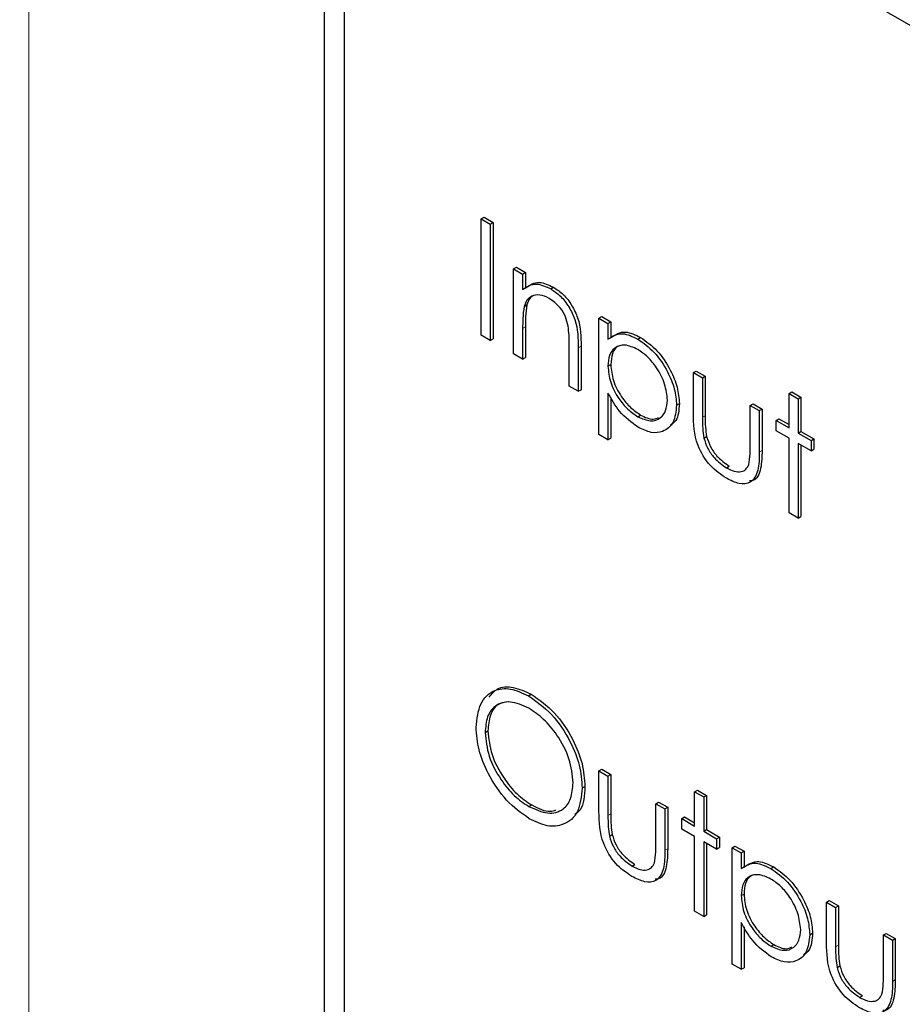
# Paper-space layout 'Blatt4' of a CAD drawing. Header units: millimetres. Extents: x 5 to 418, y 2 to 292.
# Tile 31 of 58: x 89.5 to 93.96, y 198.59 to 203.56. Entities that reach past the tile are written whole.
import ezdxf

# ---------------------------------------------------------------- set-up
doc = ezdxf.new("R2010")
doc.units = ezdxf.units.MM

psp = doc.layouts.new('Blatt4')

# ---------------------------------------------------------------- linework, layer by layer
at = {"color": 7, "linetype": 'Continuous', "lineweight": 18}
for p, q in [((89.5505, 207.9472), (89.5505, 180.6198)), ((92.0428, 202.0055), (92.057, 202.0137)), ((92.3235, 201.9076), (92.3376, 201.9157)), ((92.9501, 201.5568), (92.9642, 201.565)), ((93.2373, 201.3811), (93.2514, 201.3893)), ((92.4736, 199.5456), (92.4878, 199.5537)), ((92.7608, 199.3699), (92.775, 199.378)), ((93.6224, 198.8824), (93.6365, 198.8905)), ((93.9096, 198.7067), (93.9237, 198.7149))]:
    psp.add_line(p, q, dxfattribs=at)
at = {"color": 7, "linetype": 'Continuous', "lineweight": 25}
for p, q in [((105.5663, 196.8584), (91.4241, 205.0225)), ((91.0403, 204.9641), (91.0403, 191.7362)), ((91.1413, 204.8591), (91.1413, 191.7945)), ((91.834, 202.5587), (91.8481, 202.5669)), ((91.834, 202.5587), (91.8796, 202.5323)), ((91.834, 201.9708), (91.834, 202.5587)), ((91.8481, 202.5669), (91.8938, 202.5405)), ((91.8796, 202.5323), (91.8938, 202.5405)), ((91.8938, 202.5405), (91.8938, 201.9526)), ((91.8796, 202.5323), (91.8796, 201.9444)), ((91.9971, 202.3062), (92.0113, 202.3144)), ((91.9971, 202.3062), (92.0428, 202.2798)), ((91.9971, 201.8766), (91.9971, 202.3062)), ((92.0113, 202.3144), (92.057, 202.288)), ((92.0428, 202.2798), (92.057, 202.288)), ((92.0428, 202.2798), (92.0428, 202.2023)), ((92.057, 202.288), (92.057, 202.2105)), ((92.1844, 202.2056), (92.1985, 202.2138)), ((92.0499, 202.1168), (92.064, 202.1249)), ((92.4279, 202.0575), (92.4421, 202.0657)), ((92.4279, 202.0575), (92.4736, 202.0311)), ((92.4279, 201.4696), (92.4279, 202.0575)), ((92.4421, 202.0657), (92.4878, 202.0393)), ((92.0428, 202.0055), (92.0428, 201.8502)), ((92.057, 202.0137), (92.057, 201.8584)), ((92.4736, 202.0311), (92.4878, 202.0393)), ((92.4736, 202.0311), (92.4736, 201.9516)), ((92.4878, 202.0393), (92.4878, 201.9598)), ((91.8796, 201.9444), (91.834, 201.9708)), ((91.8796, 201.9444), (91.8938, 201.9526)), ((92.6239, 201.9519), (92.6381, 201.9601)), ((92.2778, 201.7146), (92.2778, 201.9166)), ((92.3235, 201.9076), (92.3235, 201.6882)), ((92.3376, 201.9157), (92.3376, 201.6963)), ((92.0428, 201.8502), (91.9971, 201.8766)), ((92.0428, 201.8502), (92.057, 201.8584)), ((92.4736, 201.8154), (92.4878, 201.8235)), ((92.9044, 201.7824), (92.9185, 201.7906)), ((92.9044, 201.7824), (92.9501, 201.7561)), ((92.9044, 201.5772), (92.9044, 201.7824)), ((92.9185, 201.7906), (92.9642, 201.7642)), ((92.9501, 201.7561), (92.9642, 201.7642)), ((92.9501, 201.7561), (92.9501, 201.5568)), ((92.9642, 201.7642), (92.9642, 201.565)), ((92.3235, 201.6882), (92.2778, 201.7146)), ((92.3235, 201.6882), (92.3376, 201.6963)), ((92.4736, 201.6794), (92.4736, 201.4432)), ((92.4878, 201.6572), (92.4878, 201.4514)), ((93.3874, 201.677), (93.4016, 201.6851)), ((93.3874, 201.677), (93.4331, 201.6506)), ((93.3874, 201.5036), (93.3874, 201.677)), ((93.4016, 201.6851), (93.4472, 201.6588)), ((93.4331, 201.6506), (93.4472, 201.6588)), ((93.4331, 201.6506), (93.4331, 201.4772)), ((93.4472, 201.6588), (93.4472, 201.4854)), ((92.8196, 201.6178), (92.8337, 201.626)), ((93.1916, 201.6167), (93.2057, 201.6248)), ((93.1916, 201.6167), (93.2373, 201.5903)), ((93.1916, 201.4174), (93.1916, 201.6167)), ((93.2057, 201.6248), (93.2514, 201.5984)), ((93.2373, 201.5903), (93.2514, 201.5984)), ((93.2514, 201.5984), (93.2514, 201.3893)), ((92.6242, 201.5598), (92.6384, 201.5679)), ((93.2373, 201.5903), (93.2373, 201.3811)), ((93.3221, 201.5413), (93.3363, 201.5495)), ((93.3363, 201.5495), (93.3874, 201.5199)), ((93.3221, 201.4885), (93.3221, 201.5413)), ((93.3221, 201.5413), (93.3874, 201.5036)), ((92.4736, 201.4432), (92.4279, 201.4696)), ((92.4736, 201.4432), (92.4878, 201.4514)), ((92.9573, 201.4522), (92.9715, 201.4603)), ((93.3874, 201.4508), (93.3221, 201.4885)), ((93.3874, 201.074), (93.3874, 201.4508)), ((93.4331, 201.4772), (93.4472, 201.4854)), ((93.4331, 201.4772), (93.4984, 201.4396)), ((93.4472, 201.4854), (93.5125, 201.4477)), ((93.4984, 201.4396), (93.5125, 201.4477)), ((93.5125, 201.4477), (93.5125, 201.395)), ((93.4984, 201.3868), (93.4331, 201.4245)), ((93.4331, 201.4245), (93.4331, 201.0476)), ((93.4472, 201.4163), (93.4472, 201.0558)), ((93.4984, 201.4396), (93.4984, 201.3868)), ((93.4984, 201.3868), (93.5125, 201.395)), ((93.0716, 201.3015), (93.0857, 201.3097)), ((93.4331, 201.0476), (93.3874, 201.074)), ((93.4331, 201.0476), (93.4472, 201.0558)), ((92.0722, 200.1499), (92.0863, 200.1581)), ((91.8535, 199.9648), (91.8677, 199.9729)), ((92.4279, 199.7712), (92.4421, 199.7794)), ((92.4279, 199.7712), (92.4736, 199.7448)), ((92.4279, 199.5659), (92.4279, 199.7712)), ((92.4421, 199.7794), (92.4878, 199.753)), ((92.4736, 199.7448), (92.4878, 199.753)), ((92.4736, 199.7448), (92.4736, 199.5456)), ((92.4878, 199.753), (92.4878, 199.5537)), ((92.3431, 199.6847), (92.3572, 199.6929)), ((92.9109, 199.6657), (92.9251, 199.6739)), ((92.9109, 199.6657), (92.9566, 199.6393)), ((92.9109, 199.4924), (92.9109, 199.6657)), ((92.9251, 199.6739), (92.9708, 199.6475)), ((92.7151, 199.6054), (92.7293, 199.6136)), ((92.7151, 199.4061), (92.7151, 199.6054)), ((92.7151, 199.6054), (92.7608, 199.579)), ((92.7293, 199.6136), (92.775, 199.5872)), ((92.9566, 199.6393), (92.9708, 199.6475)), ((92.9566, 199.6393), (92.9566, 199.466)), ((92.9708, 199.6475), (92.9708, 199.4742)), ((92.0744, 199.5909), (92.0886, 199.599)), ((92.7608, 199.579), (92.775, 199.5872)), ((92.7608, 199.579), (92.7608, 199.3699)), ((92.775, 199.5872), (92.775, 199.378)), ((92.8457, 199.53), (92.8598, 199.5382)), ((92.8457, 199.4773), (92.8457, 199.53)), ((92.8457, 199.53), (92.9109, 199.4924)), ((92.8598, 199.5382), (92.9109, 199.5087)), ((92.9109, 199.4396), (92.8457, 199.4773)), ((92.9566, 199.466), (92.9708, 199.4742)), ((92.9566, 199.466), (93.0219, 199.4283)), ((92.9708, 199.4742), (93.036, 199.4365)), ((92.4809, 199.4409), (92.495, 199.4491)), ((92.9109, 199.0627), (92.9109, 199.4396)), ((93.0219, 199.3755), (92.9566, 199.4132)), ((92.9566, 199.4132), (92.9566, 199.0364)), ((93.0219, 199.4283), (93.036, 199.4365)), ((93.0219, 199.4283), (93.0219, 199.3755)), ((93.036, 199.4365), (93.036, 199.3837)), ((92.9708, 199.4051), (92.9708, 199.0445)), ((93.0219, 199.3755), (93.036, 199.3837)), ((93.1002, 199.3831), (93.1144, 199.3913)), ((93.1002, 199.3831), (93.1459, 199.3567)), ((93.1002, 198.7952), (93.1002, 199.3831)), ((93.1144, 199.3913), (93.1601, 199.3649)), ((93.1459, 199.3567), (93.1601, 199.3649)), ((93.1459, 199.3567), (93.1459, 199.2772)), ((93.1601, 199.3649), (93.1601, 199.2854)), ((92.5951, 199.2903), (92.6092, 199.2985)), ((93.2962, 199.2775), (93.3104, 199.2856)), ((93.1459, 199.141), (93.1601, 199.1491)), ((93.5767, 199.108), (93.5908, 199.1162)), ((93.5767, 199.108), (93.6224, 199.0816)), ((93.5767, 198.9027), (93.5767, 199.108)), ((93.5908, 199.1162), (93.6365, 199.0898)), ((92.9566, 199.0364), (92.9109, 199.0627)), ((93.6224, 199.0816), (93.6365, 199.0898)), ((93.6224, 199.0816), (93.6224, 198.8824)), ((93.6365, 199.0898), (93.6365, 198.8905)), ((92.9566, 199.0364), (92.9708, 199.0445)), ((93.1459, 199.0049), (93.1459, 198.7688)), ((93.1601, 198.9828), (93.1601, 198.777)), ((93.4918, 198.9434), (93.506, 198.9515)), ((93.8639, 198.9422), (93.878, 198.9504)), ((93.8639, 198.743), (93.8639, 198.9422)), ((93.8639, 198.9422), (93.9096, 198.9159)), ((93.878, 198.9504), (93.9237, 198.924)), ((93.9096, 198.9159), (93.9237, 198.924)), ((93.9096, 198.9159), (93.9096, 198.7067)), ((93.9237, 198.924), (93.9237, 198.7149)), ((93.2965, 198.8854), (93.3107, 198.8935)), ((93.1459, 198.7688), (93.1002, 198.7952)), ((93.1459, 198.7688), (93.1601, 198.777)), ((93.6296, 198.7777), (93.6438, 198.7859)), ((93.7439, 198.6271), (93.758, 198.6353))]:
    psp.add_line(p, q, dxfattribs=at)
at = {"color": 7, "linetype": 'Continuous', "lineweight": 18}
psp.add_open_spline([(82.6113, 214.1903), (84.6874, 212.8616), (88.8406, 210.2035), (96.4241, 205.6283), (105.3911, 200.4801), (112.457, 196.7741), (115.9922, 194.9199)], degree=3, knots=[0, 0, 0, 0, 0.1970476, 0.3942021, 0.6969067, 1, 1, 1, 1], dxfattribs=at)
at = {"color": 7, "linetype": 'Continuous', "lineweight": 25}
for points, knots in [([(82.7777, 213.8276), (84.1342, 212.954), (87.0717, 211.062), (91.7009, 208.2069), (96.6457, 205.253), (101.6843, 202.3481), (106.8138, 199.4944), (111.6362, 196.894), (114.7852, 195.269), (116.1636, 194.5577)], [0, 0, 0, 0, 0.129176, 0.279748, 0.430402, 0.581177, 0.731953, 0.88267, 1, 1, 1, 1]), ([(92.0428, 202.2023), (92.0645, 202.2168), (92.1034, 202.2427), (92.1596, 202.217), (92.1844, 202.2056)], [0, 0, 0, 0, 0.559141, 1, 1, 1, 1]), ([(92.057, 202.2105), (92.0787, 202.225), (92.1175, 202.2509), (92.1737, 202.2252), (92.1985, 202.2138)], [0, 0, 0, 0, 0.559141, 1, 1, 1, 1]), ([(92.1844, 202.2056), (92.2011, 202.1943), (92.2344, 202.1717), (92.2782, 202.1155), (92.3226, 202.0212), (92.3231, 201.9544), (92.3235, 201.9076)], [0, 0, 0, 0, 0.187021, 0.37389, 0.56061, 1, 1, 1, 1]), ([(92.1985, 202.2138), (92.2152, 202.2025), (92.2486, 202.1799), (92.2923, 202.1236), (92.3368, 202.0293), (92.3373, 201.9626), (92.3376, 201.9157)], [0, 0, 0, 0, 0.187021, 0.37389, 0.56061, 1, 1, 1, 1]), ([(92.1764, 202.1575), (92.1603, 202.1648), (92.128, 202.1796), (92.0902, 202.1712), (92.0627, 202.1509), (92.0541, 202.1281), (92.0499, 202.1168)], [0, 0, 0, 0, 0.279553, 0.559373, 0.779703, 1, 1, 1, 1]), ([(92.0986, 202.1724), (92.0915, 202.1679), (92.0756, 202.1576), (92.0681, 202.1365), (92.064, 202.1249)], [0, 0, 0, 0, 0.4498574, 1, 1, 1, 1]), ([(92.2724, 202.0175), (92.2687, 202.0333), (92.2615, 202.0648), (92.2284, 202.1215), (92.1961, 202.1438), (92.1764, 202.1575)], [0, 0, 0, 0, 0.281192, 0.561331, 1, 1, 1, 1]), ([(92.0499, 202.1168), (92.0473, 202.0968), (92.0428, 202.0612), (92.0428, 202.0226), (92.0428, 202.0055)], [0, 0, 0, 0, 0.559658, 1, 1, 1, 1]), ([(92.064, 202.1249), (92.0615, 202.105), (92.0569, 202.0693), (92.0569, 202.0307), (92.057, 202.0137)], [0, 0, 0, 0, 0.559658, 1, 1, 1, 1]), ([(92.2778, 201.9166), (92.2779, 201.9349), (92.2781, 201.9676), (92.2741, 202.0023), (92.2724, 202.0175)], [0, 0, 0, 0, 0.560255, 1, 1, 1, 1]), ([(92.4736, 201.9516), (92.4968, 201.9665), (92.5382, 201.993), (92.5977, 201.9645), (92.6239, 201.9519)], [0, 0, 0, 0, 0.558418, 1, 1, 1, 1]), ([(92.4878, 201.9598), (92.5109, 201.9746), (92.5524, 202.0012), (92.6118, 201.9726), (92.6381, 201.9601)], [0, 0, 0, 0, 0.558418, 1, 1, 1, 1]), ([(92.6239, 201.9519), (92.6525, 201.9316), (92.7096, 201.8912), (92.7732, 201.7947), (92.8134, 201.6991), (92.8175, 201.6449), (92.8196, 201.6178)], [0, 0, 0, 0, 0.279627, 0.559432, 0.779703, 1, 1, 1, 1]), ([(92.6381, 201.9601), (92.6666, 201.9398), (92.7237, 201.8993), (92.7873, 201.8028), (92.8275, 201.7072), (92.8316, 201.653), (92.8337, 201.626)], [0, 0, 0, 0, 0.279627, 0.559432, 0.779703, 1, 1, 1, 1]), ([(92.6235, 201.8994), (92.6015, 201.9094), (92.5574, 201.9294), (92.5078, 201.9123), (92.4779, 201.8729), (92.475, 201.8346), (92.4736, 201.8154)], [0, 0, 0, 0, 0.2797467, 0.559315, 0.7795146, 1, 1, 1, 1]), ([(92.5448, 201.9209), (92.5367, 201.9194), (92.5142, 201.9151), (92.4925, 201.8801), (92.4893, 201.8424), (92.4878, 201.8235)], [0, 0, 0, 0, 0.219851, 0.609672, 1, 1, 1, 1]), ([(92.7739, 201.6436), (92.7708, 201.6704), (92.7648, 201.7241), (92.7246, 201.8034), (92.6749, 201.8643), (92.6407, 201.8877), (92.6235, 201.8994)], [0, 0, 0, 0, 0.279387, 0.559092, 0.779508, 1, 1, 1, 1]), ([(92.4736, 201.8154), (92.476, 201.7886), (92.4809, 201.735), (92.5225, 201.6553), (92.5727, 201.5952), (92.6071, 201.5716), (92.6242, 201.5598)], [0, 0, 0, 0, 0.279654, 0.558875, 0.779455, 1, 1, 1, 1]), ([(92.4878, 201.8235), (92.4902, 201.7967), (92.495, 201.7432), (92.5367, 201.6635), (92.5868, 201.6034), (92.6212, 201.5798), (92.6384, 201.5679)], [0, 0, 0, 0, 0.279654, 0.558875, 0.779455, 1, 1, 1, 1]), ([(92.6254, 201.5064), (92.5923, 201.5306), (92.5329, 201.574), (92.4918, 201.6471), (92.4736, 201.6794)], [0, 0, 0, 0, 0.558466, 1, 1, 1, 1]), ([(92.6242, 201.5598), (92.646, 201.5504), (92.6895, 201.5315), (92.7385, 201.5488), (92.7681, 201.5878), (92.7719, 201.625), (92.7739, 201.6436)], [0, 0, 0, 0, 0.279628, 0.559247, 0.779775, 1, 1, 1, 1]), ([(92.8196, 201.6178), (92.8162, 201.5867), (92.8096, 201.5244), (92.7564, 201.4824), (92.6928, 201.4742), (92.6479, 201.4956), (92.6254, 201.5064)], [0, 0, 0, 0, 0.27954, 0.559273, 0.779559, 1, 1, 1, 1]), ([(92.8337, 201.626), (92.8315, 201.5932), (92.8283, 201.5435), (92.7987, 201.5233), (92.7886, 201.5164)], [0, 0, 0, 0, 0.658028, 1, 1, 1, 1]), ([(92.6384, 201.5679), (92.6607, 201.5572), (92.6951, 201.5407), (92.7203, 201.552), (92.7292, 201.556)], [0, 0, 0, 0, 0.650568, 1, 1, 1, 1]), ([(93.0712, 201.249), (93.0428, 201.268), (92.9864, 201.3057), (92.9073, 201.4373), (92.9055, 201.5241), (92.9044, 201.5772)], [0, 0, 0, 0, 0.28097, 0.559785, 1, 1, 1, 1]), ([(92.9501, 201.5568), (92.95, 201.5379), (92.95, 201.5042), (92.9551, 201.4681), (92.9573, 201.4522)], [0, 0, 0, 0, 0.560377, 1, 1, 1, 1]), ([(92.9642, 201.565), (92.9642, 201.5461), (92.9641, 201.5124), (92.9692, 201.4762), (92.9715, 201.4603)], [0, 0, 0, 0, 0.560377, 1, 1, 1, 1]), ([(92.9573, 201.4522), (92.963, 201.4345), (92.9742, 201.3992), (93.0152, 201.3412), (93.0502, 201.3166), (93.0716, 201.3015)], [0, 0, 0, 0, 0.280117, 0.560544, 1, 1, 1, 1]), ([(92.9715, 201.4603), (92.9771, 201.4427), (92.9883, 201.4074), (93.0293, 201.3494), (93.0643, 201.3247), (93.0857, 201.3097)], [0, 0, 0, 0, 0.280117, 0.560544, 1, 1, 1, 1]), ([(93.1841, 201.317), (93.1868, 201.3348), (93.1918, 201.3666), (93.1917, 201.4019), (93.1916, 201.4174)], [0, 0, 0, 0, 0.5593706, 1, 1, 1, 1]), ([(93.2373, 201.3811), (93.2369, 201.3493), (93.236, 201.2859), (93.2003, 201.2228), (93.1366, 201.216), (93.093, 201.238), (93.0712, 201.249)], [0, 0, 0, 0, 0.281501, 0.559646, 0.779298, 1, 1, 1, 1]), ([(93.2514, 201.3893), (93.2507, 201.3582), (93.2492, 201.2964), (93.224, 201.237), (93.1938, 201.2355), (93.1879, 201.2353)], [0, 0, 0, 0, 0.448451, 0.891556, 1, 1, 1, 1]), ([(93.0716, 201.3015), (93.0848, 201.2948), (93.1113, 201.2813), (93.1452, 201.2801), (93.1709, 201.2919), (93.1797, 201.3087), (93.1841, 201.317)], [0, 0, 0, 0, 0.28027, 0.560007, 0.780074, 1, 1, 1, 1]), ([(91.8078, 199.9909), (91.8125, 200.0335), (91.822, 200.1188), (91.8916, 200.1819), (91.9796, 200.1927), (92.0413, 200.1642), (92.0722, 200.1499)], [0, 0, 0, 0, 0.279731, 0.5593268, 0.7796805, 1, 1, 1, 1]), ([(91.8739, 200.1437), (91.8867, 200.1594), (91.9162, 200.1957), (91.9946, 200.1998), (92.0558, 200.172), (92.0863, 200.1581)], [0, 0, 0, 0, 0.277423, 0.63874, 1, 1, 1, 1]), ([(92.0863, 200.1581), (92.1262, 200.1302), (92.206, 200.0745), (92.2952, 199.9396), (92.3494, 199.8059), (92.3546, 199.7306), (92.3572, 199.6929)], [0, 0, 0, 0, 0.279767, 0.559358, 0.779571, 1, 1, 1, 1]), ([(92.0744, 200.0883), (92.0423, 200.1021), (91.978, 200.1295), (91.9045, 200.1065), (91.8605, 200.0486), (91.8558, 199.9927), (91.8535, 199.9648)], [0, 0, 0, 0, 0.279627, 0.55935, 0.77963, 1, 1, 1, 1]), ([(91.9709, 200.1199), (91.9522, 200.1171), (91.9119, 200.111), (91.875, 200.0559), (91.8701, 200.0006), (91.8677, 199.9729)], [0, 0, 0, 0, 0.303416, 0.651638, 1, 1, 1, 1]), ([(92.0722, 200.1499), (92.1121, 200.122), (92.1919, 200.0663), (92.2811, 199.9314), (92.3352, 199.7977), (92.3405, 199.7224), (92.3431, 199.6847)], [0, 0, 0, 0, 0.279767, 0.559358, 0.779571, 1, 1, 1, 1]), ([(92.2974, 199.7112), (92.2935, 199.7508), (92.2857, 199.83), (92.2237, 199.9467), (92.1503, 200.0359), (92.0997, 200.0708), (92.0744, 200.0883)], [0, 0, 0, 0, 0.279468, 0.5588703, 0.7795158, 1, 1, 1, 1]), ([(92.0763, 199.5295), (92.0368, 199.5573), (91.9579, 199.6129), (91.8702, 199.7467), (91.8161, 199.8789), (91.8106, 199.9536), (91.8078, 199.9909)], [0, 0, 0, 0, 0.279663, 0.559354, 0.779636, 1, 1, 1, 1]), ([(91.8535, 199.9648), (91.8574, 199.9255), (91.8652, 199.8468), (91.9268, 199.7314), (91.9989, 199.6416), (92.0493, 199.6078), (92.0744, 199.5909)], [0, 0, 0, 0, 0.279416, 0.559077, 0.779478, 1, 1, 1, 1]), ([(91.8677, 199.9729), (91.8716, 199.9336), (91.8794, 199.855), (91.9409, 199.7396), (92.013, 199.6498), (92.0634, 199.616), (92.0886, 199.599)], [0, 0, 0, 0, 0.279416, 0.559077, 0.779478, 1, 1, 1, 1]), ([(92.0744, 199.5909), (92.1068, 199.5764), (92.1714, 199.5476), (92.2463, 199.5688), (92.2904, 199.6272), (92.295, 199.6832), (92.2974, 199.7112)], [0, 0, 0, 0, 0.27983, 0.559389, 0.779654, 1, 1, 1, 1]), ([(92.3431, 199.6847), (92.3386, 199.6417), (92.3296, 199.5556), (92.2571, 199.4964), (92.1694, 199.4849), (92.1073, 199.5146), (92.0763, 199.5295)], [0, 0, 0, 0, 0.27963, 0.559343, 0.779597, 1, 1, 1, 1]), ([(92.3572, 199.6929), (92.3549, 199.6471), (92.3518, 199.5841), (92.3159, 199.5575), (92.3061, 199.5502)], [0, 0, 0, 0, 0.727298, 1, 1, 1, 1]), ([(92.0886, 199.599), (92.122, 199.5818), (92.167, 199.5586), (92.2009, 199.5706), (92.2096, 199.5737)], [0, 0, 0, 0, 0.744695, 1, 1, 1, 1]), ([(92.5947, 199.2378), (92.5664, 199.2567), (92.5099, 199.2944), (92.4308, 199.4261), (92.429, 199.5128), (92.4279, 199.5659)], [0, 0, 0, 0, 0.28097, 0.559785, 1, 1, 1, 1]), ([(92.4736, 199.5456), (92.4736, 199.5267), (92.4735, 199.493), (92.4786, 199.4568), (92.4809, 199.4409)], [0, 0, 0, 0, 0.560377, 1, 1, 1, 1]), ([(92.4878, 199.5537), (92.4877, 199.5348), (92.4876, 199.5011), (92.4927, 199.465), (92.495, 199.4491)], [0, 0, 0, 0, 0.560377, 1, 1, 1, 1]), ([(92.4809, 199.4409), (92.4865, 199.4233), (92.4977, 199.388), (92.5387, 199.33), (92.5737, 199.3053), (92.5951, 199.2903)], [0, 0, 0, 0, 0.280117, 0.560544, 1, 1, 1, 1]), ([(92.495, 199.4491), (92.5006, 199.4314), (92.5119, 199.3961), (92.5528, 199.3381), (92.5878, 199.3135), (92.6092, 199.2985)], [0, 0, 0, 0, 0.280117, 0.560544, 1, 1, 1, 1]), ([(92.7608, 199.3699), (92.7604, 199.338), (92.7596, 199.2747), (92.7238, 199.2115), (92.6601, 199.2048), (92.6165, 199.2268), (92.5947, 199.2378)], [0, 0, 0, 0, 0.281501, 0.559646, 0.779298, 1, 1, 1, 1]), ([(92.7076, 199.3058), (92.7104, 199.3236), (92.7153, 199.3554), (92.7152, 199.3906), (92.7151, 199.4061)], [0, 0, 0, 0, 0.559371, 1, 1, 1, 1]), ([(92.775, 199.378), (92.7742, 199.3469), (92.7727, 199.2851), (92.7475, 199.2257), (92.7174, 199.2243), (92.7114, 199.224)], [0, 0, 0, 0, 0.448451, 0.891556, 1, 1, 1, 1]), ([(93.1601, 199.2854), (93.1832, 199.3002), (93.2247, 199.3267), (93.2841, 199.2982), (93.3104, 199.2856)], [0, 0, 0, 0, 0.558418, 1, 1, 1, 1]), ([(92.5951, 199.2903), (92.6083, 199.2835), (92.6348, 199.2701), (92.6687, 199.2689), (92.6944, 199.2807), (92.7032, 199.2974), (92.7076, 199.3058)], [0, 0, 0, 0, 0.28027, 0.560007, 0.780074, 1, 1, 1, 1]), ([(93.1459, 199.2772), (93.1691, 199.292), (93.2105, 199.3186), (93.27, 199.2901), (93.2962, 199.2775)], [0, 0, 0, 0, 0.558418, 1, 1, 1, 1]), ([(93.2962, 199.2775), (93.3248, 199.2572), (93.3819, 199.2167), (93.4455, 199.1202), (93.4857, 199.0246), (93.4898, 198.9705), (93.4918, 198.9434)], [0, 0, 0, 0, 0.279627, 0.559432, 0.779703, 1, 1, 1, 1]), ([(93.3104, 199.2856), (93.3389, 199.2654), (93.396, 199.2249), (93.4596, 199.1284), (93.4998, 199.0328), (93.5039, 198.9786), (93.506, 198.9515)], [0, 0, 0, 0, 0.279627, 0.559432, 0.779703, 1, 1, 1, 1]), ([(93.2958, 199.2249), (93.2738, 199.2349), (93.2297, 199.2549), (93.1801, 199.2379), (93.1502, 199.1984), (93.1473, 199.1601), (93.1459, 199.141)], [0, 0, 0, 0, 0.279747, 0.559315, 0.779515, 1, 1, 1, 1]), ([(93.2171, 199.2465), (93.2089, 199.2449), (93.1865, 199.2406), (93.1648, 199.2057), (93.1616, 199.168), (93.1601, 199.1491)], [0, 0, 0, 0, 0.2198506, 0.6096723, 1, 1, 1, 1]), ([(93.4462, 198.9692), (93.4431, 198.996), (93.4371, 199.0497), (93.3968, 199.129), (93.3472, 199.1899), (93.313, 199.2133), (93.2958, 199.2249)], [0, 0, 0, 0, 0.279387, 0.559092, 0.779508, 1, 1, 1, 1]), ([(93.1459, 199.141), (93.1483, 199.1142), (93.1532, 199.0606), (93.1948, 198.9809), (93.245, 198.9208), (93.2794, 198.8972), (93.2965, 198.8854)], [0, 0, 0, 0, 0.279654, 0.558875, 0.779455, 1, 1, 1, 1]), ([(93.1601, 199.1491), (93.1625, 199.1223), (93.1673, 199.0688), (93.209, 198.9891), (93.2591, 198.929), (93.2935, 198.9053), (93.3107, 198.8935)], [0, 0, 0, 0, 0.279654, 0.558875, 0.779455, 1, 1, 1, 1]), ([(93.2977, 198.8319), (93.2645, 198.8562), (93.2052, 198.8996), (93.1641, 198.9727), (93.1459, 199.0049)], [0, 0, 0, 0, 0.558466, 1, 1, 1, 1]), ([(93.2965, 198.8854), (93.3183, 198.8759), (93.3618, 198.8571), (93.4108, 198.8744), (93.4404, 198.9133), (93.4442, 198.9506), (93.4462, 198.9692)], [0, 0, 0, 0, 0.2796281, 0.5592472, 0.779775, 1, 1, 1, 1]), ([(93.4918, 198.9434), (93.4885, 198.9122), (93.4819, 198.8499), (93.4287, 198.8079), (93.3651, 198.7997), (93.3202, 198.8212), (93.2977, 198.8319)], [0, 0, 0, 0, 0.27954, 0.559273, 0.779559, 1, 1, 1, 1]), ([(93.506, 198.9515), (93.5038, 198.9188), (93.5006, 198.8691), (93.471, 198.8489), (93.4609, 198.8419)], [0, 0, 0, 0, 0.658028, 1, 1, 1, 1]), ([(93.3107, 198.8935), (93.333, 198.8828), (93.3674, 198.8663), (93.3926, 198.8776), (93.4015, 198.8816)], [0, 0, 0, 0, 0.650568, 1, 1, 1, 1]), ([(93.7434, 198.5746), (93.7151, 198.5935), (93.6587, 198.6313), (93.5796, 198.7629), (93.5778, 198.8496), (93.5767, 198.9027)], [0, 0, 0, 0, 0.28097, 0.559785, 1, 1, 1, 1]), ([(93.6224, 198.8824), (93.6223, 198.8635), (93.6223, 198.8298), (93.6274, 198.7936), (93.6296, 198.7777)], [0, 0, 0, 0, 0.560377, 1, 1, 1, 1]), ([(93.6365, 198.8905), (93.6365, 198.8717), (93.6364, 198.838), (93.6415, 198.8018), (93.6438, 198.7859)], [0, 0, 0, 0, 0.560377, 1, 1, 1, 1]), ([(93.6296, 198.7777), (93.6353, 198.7601), (93.6465, 198.7248), (93.6874, 198.6668), (93.7225, 198.6422), (93.7439, 198.6271)], [0, 0, 0, 0, 0.280117, 0.560544, 1, 1, 1, 1]), ([(93.6438, 198.7859), (93.6494, 198.7683), (93.6606, 198.733), (93.7016, 198.675), (93.7366, 198.6503), (93.758, 198.6353)], [0, 0, 0, 0, 0.280117, 0.560544, 1, 1, 1, 1]), ([(93.8563, 198.6426), (93.8591, 198.6604), (93.8641, 198.6922), (93.864, 198.7274), (93.8639, 198.743)], [0, 0, 0, 0, 0.559371, 1, 1, 1, 1]), ([(93.9237, 198.7149), (93.923, 198.6838), (93.9215, 198.622), (93.8963, 198.5626), (93.8661, 198.5611), (93.8602, 198.5608)], [0, 0, 0, 0, 0.448451, 0.891556, 1, 1, 1, 1]), ([(93.9096, 198.7067), (93.9092, 198.6748), (93.9083, 198.6115), (93.8726, 198.5483), (93.8088, 198.5416), (93.7653, 198.5636), (93.7434, 198.5746)], [0, 0, 0, 0, 0.281501, 0.559646, 0.779298, 1, 1, 1, 1]), ([(93.7439, 198.6271), (93.7571, 198.6204), (93.7835, 198.6069), (93.8174, 198.6057), (93.8431, 198.6175), (93.8519, 198.6342), (93.8563, 198.6426)], [0, 0, 0, 0, 0.28027, 0.560007, 0.780074, 1, 1, 1, 1])]:
    psp.add_open_spline(points, degree=3, knots=knots, dxfattribs=at)

doc.saveas('drawing.dxf')
